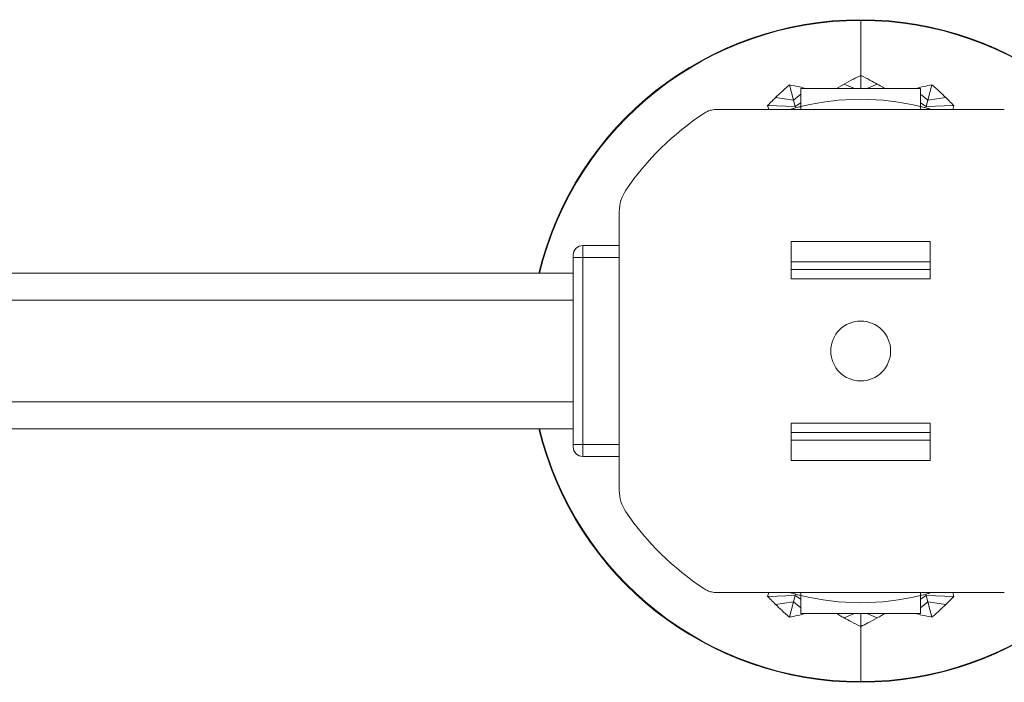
# Model space of a CAD drawing. Header units: millimetres. Extents: x -453 to 1924, y -67 to 428.
# Tile 7 of 72: x -157 to -74, y -67 to -11. Entities that reach past the tile are written whole.
import ezdxf

# ---------------------------------------------------------------- set-up
doc = ezdxf.new("R2010")
doc.units = ezdxf.units.MM

# ---------------------------------------------------------------- blocks, each defined once
blk = doc.blocks.new('Drawing View3')
at = {"color": 7, "linetype": 'Continuous', "lineweight": 18}
for p, q in [((118.221, 18.905), (118.221, 18.849)), ((118.221, 18.849), (118.221, 14.252)), ((118.221, 14.252), (118.221, 13.161)), ((112.272, 13.469), (112.612, 12.199)), ((123.221, 13.161), (113.221, 13.161)), ((113.221, 13.161), (113.221, 11.661)), ((116.836, 13.532), (116.205, 13.161)), ((117.701, 13.161), (116.836, 13.532)), ((118.741, 13.161), (119.606, 13.532)), ((123.221, 11.661), (123.221, 13.161)), ((124.171, 13.469), (123.83, 12.199)), ((112.612, 12.199), (111.12, 12.415)), ((112.612, 12.199), (113.221, 12.679)), ((123.83, 12.199), (123.221, 12.679)), ((123.83, 12.199), (125.323, 12.415)), ((110.537, 11.422), (110.452, 11.736)), ((112.752, 11.675), (110.452, 11.736)), ((112.612, 12.199), (112.752, 11.675)), ((112.752, 11.675), (113.221, 11.962)), ((112.752, 11.675), (112.786, 11.549)), ((113.221, 11.422), (113.221, 11.661)), ((123.69, 11.675), (123.221, 11.962)), ((123.221, 11.422), (123.221, 11.661)), ((123.69, 11.675), (123.656, 11.549)), ((123.83, 12.199), (123.69, 11.675)), ((123.69, 11.675), (125.99, 11.736)), ((125.99, 11.736), (125.905, 11.422)), ((130.208, 11.422), (106.234, 11.422)), ((98.064, -20.369), (98.064, 2.899)), ((95.021, -0.935), (95.021, 0.065)), ((95.021, 0.065), (98.064, 0.065)), ((124.023, 0.393), (112.419, 0.393)), ((112.419, -2.707), (112.419, 0.393)), ((124.023, -2.707), (124.023, 0.393)), ((94.221, -0.735), (94.221, -0.935)), ((94.221, -0.935), (95.021, -0.935)), ((94.221, -0.935), (94.221, -16.535)), ((95.021, -16.535), (95.021, -0.935)), ((98.064, -0.935), (95.021, -0.935)), ((112.419, -1.293), (124.023, -1.293)), ((94.221, -2.235), (21.811, -2.235)), ((112.419, -1.923), (124.023, -1.923)), ((112.419, -2.707), (124.023, -2.707)), ((21.811, -4.485), (94.221, -4.485)), ((21.811, -12.985), (94.221, -12.985)), ((112.419, -14.763), (124.023, -14.763)), ((112.419, -14.763), (112.419, -17.863)), ((124.023, -14.763), (124.023, -17.863)), ((21.811, -15.235), (94.221, -15.235)), ((112.419, -15.547), (124.023, -15.547)), ((112.419, -16.177), (124.023, -16.177)), ((94.221, -16.535), (94.221, -16.735)), ((94.221, -16.535), (95.021, -16.535)), ((95.021, -17.535), (95.021, -16.535)), ((95.021, -16.535), (98.064, -16.535)), ((95.021, -17.535), (98.064, -17.535)), ((124.023, -17.863), (112.419, -17.863)), ((130.208, -28.892), (106.234, -28.892)), ((110.452, -29.206), (110.537, -28.892)), ((112.752, -29.145), (110.452, -29.206)), ((112.612, -29.67), (112.752, -29.145)), ((112.752, -29.145), (112.786, -29.019)), ((112.752, -29.145), (113.221, -29.432)), ((113.221, -28.892), (113.221, -29.131)), ((113.221, -29.131), (113.221, -30.631)), ((123.221, -28.892), (123.221, -29.131)), ((123.221, -30.631), (123.221, -29.131)), ((123.69, -29.145), (123.221, -29.432)), ((123.69, -29.145), (123.656, -29.019)), ((123.69, -29.145), (125.99, -29.206)), ((123.83, -29.67), (123.69, -29.145)), ((125.905, -28.892), (125.99, -29.206)), ((112.612, -29.67), (111.12, -29.885)), ((112.272, -30.939), (112.612, -29.67)), ((112.612, -29.67), (113.221, -30.15)), ((123.83, -29.67), (123.221, -30.15)), ((123.83, -29.67), (125.323, -29.885)), ((124.171, -30.939), (123.83, -29.67)), ((113.221, -30.631), (123.221, -30.631)), ((117.701, -30.631), (116.836, -31.003)), ((118.221, -31.722), (118.221, -30.631)), ((118.741, -30.631), (119.606, -31.003)), ((118.221, -36.319), (118.221, -31.722)), ((118.221, -36.375), (118.221, -36.319))]:
    blk.add_line(p, q, dxfattribs=at)
blk.add_circle((118.221, -8.735), 2.5, dxfattribs=at)
for centre, radius, start, end in [((118.221, -8.735), 27.64, 90, 166.39844), ((118.221, -8.735), 27.584, 90, 166.3704), ((118.221, -8.735), 27.64, 13.60156, 90), ((118.221, -8.735), 27.584, 13.6296, 90), ((118.221, -8.735), 21, 76.22585, 103.77415), ((118.221, -8.735), 23.757, 123.43277, 145.61311), ((106.235, 9.42), 2.002, 113.31605, 123.43277), ((106.233, 9.426), 1.996, 103.66366, 113.32163), ((106.234, 9.419), 2.003, 90.00955, 103.66009), ((101.221, 2.899), 3.157, 145.61311, 180), ((95.021, -0.735), 0.8, 90, 180), ((118.221, -8.735), 27.64, 193.60156, 270), ((118.221, -8.735), 27.584, 193.6296, 270), ((118.221, -8.735), 27.584, 270, 346.3704), ((118.221, -8.735), 27.64, 270, 346.39844), ((95.021, -16.735), 0.8, 180, 270), ((101.221, -20.369), 3.157, 180, 214.38689), ((118.221, -8.735), 23.757, 214.38689, 236.56723), ((106.235, -26.89), 2.002, 236.56723, 246.68395), ((106.233, -26.896), 1.996, 246.67837, 256.33634), ((106.234, -26.889), 2.003, 256.33991, 269.99045), ((118.221, -8.735), 21, 256.22585, 283.77415)]:
    blk.add_arc(centre, radius, start, end, dxfattribs=at)
for points, knots in [([(116.836, 13.532), (117.094, 13.675), (117.549, 13.925), (118.018, 14.153), (118.221, 14.252)], [0, 0, 0, 0, 0.567324, 1, 1, 1, 1]), ([(118.221, 14.252), (118.48, 14.126), (118.949, 13.897), (119.403, 13.645), (119.606, 13.532)], [0, 0, 0, 0, 0.552665, 1, 1, 1, 1]), ([(111.12, 12.415), (111.332, 12.619), (111.706, 12.979), (112.101, 13.321), (112.272, 13.469)], [0, 0, 0, 0, 0.567324, 1, 1, 1, 1]), ([(112.272, 13.469), (112.555, 13.414), (113.026, 13.322), (113.491, 13.207), (113.677, 13.161)], [0, 0, 0, 0, 0.599877, 1, 1, 1, 1]), ([(119.606, 13.532), (119.761, 13.445), (119.974, 13.323), (120.184, 13.196), (120.241, 13.161)], [0, 0, 0, 0, 0.724991, 1, 1, 1, 1]), ([(122.767, 13.161), (123.013, 13.222), (123.477, 13.336), (123.949, 13.426), (124.171, 13.469)], [0, 0, 0, 0, 0.529684, 1, 1, 1, 1]), ([(124.171, 13.469), (124.388, 13.28), (124.782, 12.937), (125.155, 12.576), (125.323, 12.415)], [0, 0, 0, 0, 0.552665, 1, 1, 1, 1]), ([(110.452, 11.736), (110.575, 11.864), (110.794, 12.094), (111.02, 12.317), (111.12, 12.415)], [0, 0, 0, 0, 0.559996, 1, 1, 1, 1]), ([(125.323, 12.415), (125.449, 12.29), (125.674, 12.067), (125.893, 11.837), (125.99, 11.736)], [0, 0, 0, 0, 0.560003, 1, 1, 1, 1]), ([(113.221, 11.661), (113.21, 11.658), (113.189, 11.653), (113.025, 11.612), (112.782, 11.549), (112.537, 11.482), (112.38, 11.436), (112.334, 11.422)], [0, 0, 0, 0, 0.222547, 0.445009, 0.669912, 0.901057, 1, 1, 1, 1]), ([(124.11, 11.422), (124.005, 11.452), (123.785, 11.516), (123.503, 11.59), (123.302, 11.641), (123.227, 11.66), (123.222, 11.661), (123.221, 11.661)], [0, 0, 0, 0, 0.22399, 0.467096, 0.701821, 0.928849, 1, 1, 1, 1]), ([(111.12, -29.885), (110.993, -29.76), (110.768, -29.537), (110.549, -29.307), (110.452, -29.206)], [0, 0, 0, 0, 0.560003, 1, 1, 1, 1]), ([(113.221, -29.131), (113.216, -29.13), (113.204, -29.127), (113.087, -29.098), (112.869, -29.042), (112.606, -28.972), (112.415, -28.916), (112.333, -28.892)], [0, 0, 0, 0, 0.15191, 0.373081, 0.596467, 0.825205, 1, 1, 1, 1]), ([(124.108, -28.892), (124.038, -28.913), (123.851, -28.967), (123.582, -29.04), (123.351, -29.099), (123.236, -29.127), (123.225, -29.13), (123.221, -29.131)], [0, 0, 0, 0, 0.148873, 0.3944, 0.632101, 0.861549, 1, 1, 1, 1]), ([(125.99, -29.206), (125.867, -29.334), (125.648, -29.564), (125.422, -29.787), (125.323, -29.885)], [0, 0, 0, 0, 0.559996, 1, 1, 1, 1]), ([(112.272, -30.939), (112.054, -30.75), (111.66, -30.407), (111.287, -30.047), (111.12, -29.885)], [0, 0, 0, 0, 0.552665, 1, 1, 1, 1]), ([(125.323, -29.885), (125.11, -30.089), (124.736, -30.449), (124.341, -30.791), (124.171, -30.939)], [0, 0, 0, 0, 0.567324, 1, 1, 1, 1]), ([(113.675, -30.631), (113.429, -30.692), (112.965, -30.806), (112.493, -30.896), (112.272, -30.939)], [0, 0, 0, 0, 0.529684, 1, 1, 1, 1]), ([(116.202, -30.631), (116.292, -30.686), (116.501, -30.813), (116.714, -30.934), (116.836, -31.003)], [0, 0, 0, 0, 0.42971, 1, 1, 1, 1]), ([(118.221, -31.722), (117.962, -31.596), (117.493, -31.367), (117.039, -31.115), (116.836, -31.003)], [0, 0, 0, 0, 0.552665, 1, 1, 1, 1]), ([(119.606, -31.003), (119.348, -31.145), (118.894, -31.396), (118.424, -31.624), (118.221, -31.722)], [0, 0, 0, 0, 0.567324, 1, 1, 1, 1]), ([(120.24, -30.631), (120.15, -30.686), (119.941, -30.813), (119.728, -30.934), (119.606, -31.003)], [0, 0, 0, 0, 0.42971, 1, 1, 1, 1]), ([(124.171, -30.939), (123.887, -30.884), (123.416, -30.792), (122.951, -30.677), (122.765, -30.631)], [0, 0, 0, 0, 0.599877, 1, 1, 1, 1])]:
    blk.add_open_spline(points, degree=3, knots=knots, dxfattribs=at)

msp = doc.modelspace()

# ---------------------------------------------------------------- block references
at = {"color": 7, "linetype": 'Continuous', "lineweight": 18}
msp.add_blockref('Drawing View3', (-204.512, -30.373), dxfattribs=at)

doc.saveas('drawing.dxf')
